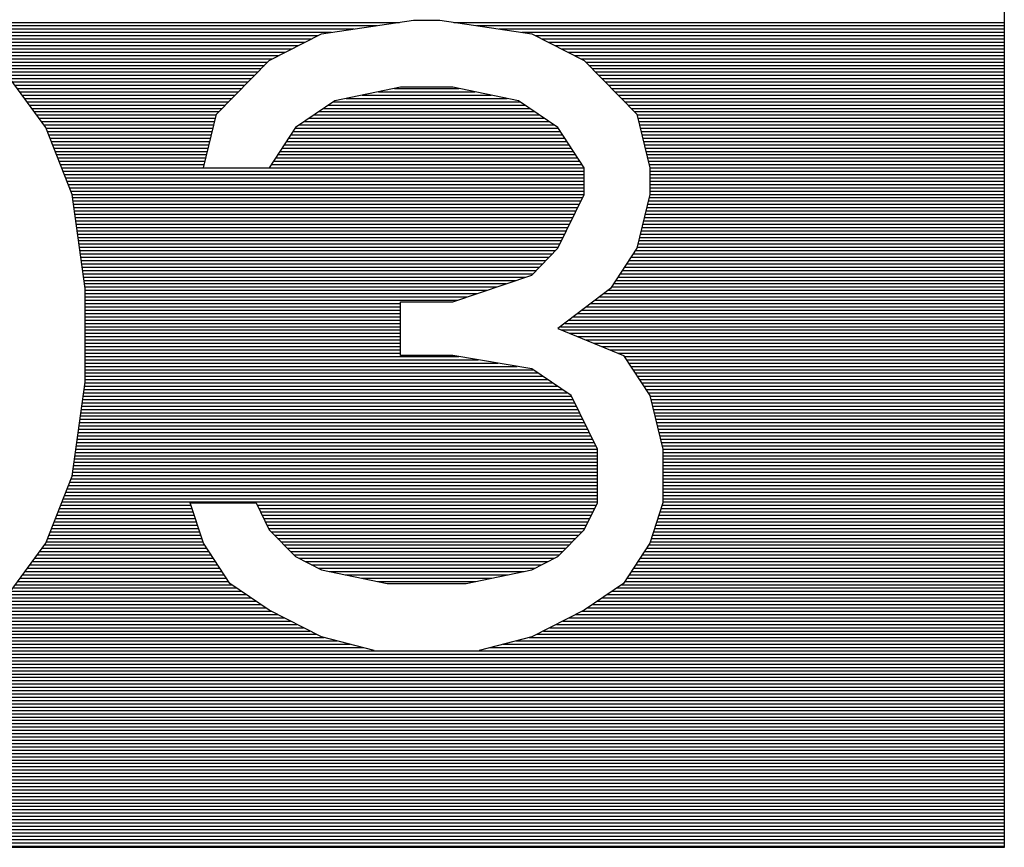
# Model space of a CAD drawing. Header units: millimetres. Extents: x 0 to 420, y -116 to 297.
# Tile 41 of 73: x 240 to 252, y 105 to 116. Entities that reach past the tile are written whole.
import ezdxf

# ---------------------------------------------------------------- set-up
doc = ezdxf.new("R2010")
doc.units = ezdxf.units.MM
doc.header["$LTSCALE"] = 23.1
doc.layers.get('0').update_dxf_attribs({"linetype": 'CONTINUOUS'})

msp = doc.modelspace()

# ---------------------------------------------------------------- linework, layer by layer
at = {"color": 7, "linetype": 'Continuous'}
for p, q in [((252.435, 105.033), (252.435, 131.033)), ((243.768, 115.362), (244.935, 115.533)), ((244.935, 115.533), (245.268, 115.533)), ((245.268, 115.533), (246.435, 115.362)), ((243.101, 115.022), (243.768, 115.362)), ((246.435, 115.362), (247.101, 115.022)), ((242.435, 114.341), (243.101, 115.022)), ((247.101, 115.022), (247.768, 114.341)), ((240.268, 114.171), (239.768, 114.852)), ((244.768, 114.682), (243.935, 114.511)), ((245.435, 114.682), (244.768, 114.682)), ((246.268, 114.511), (245.435, 114.682)), ((243.935, 114.511), (243.435, 114.171)), ((246.768, 114.171), (246.268, 114.511)), ((242.268, 113.66), (242.435, 114.341)), ((247.768, 114.341), (247.935, 113.66)), ((240.601, 113.32), (240.268, 114.171)), ((243.435, 114.171), (243.101, 113.66)), ((247.101, 113.66), (246.768, 114.171)), ((247.101, 113.32), (247.101, 113.66)), ((247.935, 113.66), (247.935, 113.32)), ((240.768, 112.128), (240.601, 113.32)), ((246.768, 112.639), (247.101, 113.32)), ((247.935, 113.32), (247.768, 112.639)), ((246.435, 112.299), (246.768, 112.639)), ((247.768, 112.639), (247.435, 112.128)), ((245.435, 111.958), (246.435, 112.299)), ((240.768, 110.937), (240.768, 112.128)), ((247.435, 112.128), (246.768, 111.618)), ((244.768, 111.958), (245.435, 111.958)), ((244.768, 111.277), (244.768, 111.958)), ((246.768, 111.618), (247.601, 111.277)), ((245.435, 111.277), (244.768, 111.277)), ((246.435, 111.107), (245.435, 111.277)), ((247.601, 111.277), (247.935, 110.767)), ((246.935, 110.767), (246.435, 111.107)), ((240.601, 109.745), (240.768, 110.937)), ((247.268, 110.086), (246.935, 110.767)), ((247.935, 110.767), (248.101, 110.086)), ((247.268, 109.405), (247.268, 110.086)), ((248.101, 110.086), (248.101, 109.405)), ((240.268, 108.894), (240.601, 109.745)), ((242.101, 109.405), (242.935, 109.405)), ((242.268, 108.894), (242.101, 109.405)), ((242.935, 109.405), (243.101, 109.065)), ((247.101, 109.065), (247.268, 109.405)), ((248.101, 109.405), (247.935, 108.894)), ((243.101, 109.065), (243.435, 108.724)), ((246.768, 108.724), (247.101, 109.065)), ((239.768, 108.213), (240.268, 108.894)), ((242.601, 108.384), (242.268, 108.894)), ((247.935, 108.894), (247.601, 108.384)), ((243.435, 108.724), (243.768, 108.554)), ((246.435, 108.554), (246.768, 108.724)), ((243.768, 108.554), (244.601, 108.384)), ((245.601, 108.384), (246.435, 108.554)), ((243.101, 108.043), (242.601, 108.384)), ((244.601, 108.384), (245.601, 108.384)), ((247.601, 108.384), (247.101, 108.043)), ((243.768, 107.703), (243.101, 108.043)), ((247.101, 108.043), (246.435, 107.703)), ((244.435, 107.533), (243.768, 107.703)), ((246.435, 107.703), (245.768, 107.533)), ((192.435, 105.033), (252.435, 105.033))]:
    msp.add_line(p, q, dxfattribs=at)
at = {"color": 2, "linetype": 'Continuous'}
for p, q in [((238.229, 115.507), (244.756, 115.507)), ((245.446, 115.507), (252.435, 115.507)), ((238.434, 115.465), (244.469, 115.465)), ((238.64, 115.423), (244.181, 115.423)), ((238.845, 115.381), (243.893, 115.381)), ((245.734, 115.465), (252.435, 115.465)), ((246.022, 115.423), (252.435, 115.423)), ((246.31, 115.381), (252.435, 115.381)), ((238.973, 115.339), (243.721, 115.339)), ((239.042, 115.297), (243.639, 115.297)), ((239.111, 115.255), (243.557, 115.255)), ((246.481, 115.339), (252.435, 115.339)), ((246.563, 115.297), (252.435, 115.297)), ((246.646, 115.255), (252.435, 115.255)), ((239.179, 115.213), (243.475, 115.213)), ((239.248, 115.171), (243.392, 115.171)), ((239.316, 115.129), (243.31, 115.129)), ((246.728, 115.213), (252.435, 115.213)), ((246.81, 115.171), (252.435, 115.171)), ((246.892, 115.129), (252.435, 115.129)), ((239.385, 115.087), (243.228, 115.087)), ((239.453, 115.045), (243.146, 115.045)), ((239.522, 115.003), (243.082, 115.003)), ((246.975, 115.087), (252.435, 115.087)), ((247.057, 115.045), (252.435, 115.045)), ((247.12, 115.003), (252.435, 115.003)), ((239.59, 114.961), (243.041, 114.961)), ((239.659, 114.919), (243, 114.919)), ((239.727, 114.877), (242.959, 114.877)), ((247.161, 114.961), (252.435, 114.961)), ((247.202, 114.919), (252.435, 114.919)), ((247.244, 114.877), (252.435, 114.877)), ((239.781, 114.835), (242.918, 114.835)), ((239.811, 114.793), (242.877, 114.793)), ((239.842, 114.751), (242.836, 114.751)), ((247.285, 114.835), (252.435, 114.835)), ((247.326, 114.793), (252.435, 114.793)), ((247.367, 114.751), (252.435, 114.751)), ((239.873, 114.709), (242.794, 114.709)), ((239.904, 114.667), (242.753, 114.667)), ((239.935, 114.625), (242.712, 114.625)), ((244.489, 114.625), (245.713, 114.625)), ((244.695, 114.667), (245.508, 114.667)), ((247.408, 114.709), (252.435, 114.709)), ((247.449, 114.667), (252.435, 114.667)), ((247.49, 114.625), (252.435, 114.625)), ((239.966, 114.583), (242.671, 114.583)), ((239.996, 114.541), (242.63, 114.541)), ((244.078, 114.541), (246.125, 114.541)), ((244.284, 114.583), (245.919, 114.583)), ((247.531, 114.583), (252.435, 114.583)), ((247.573, 114.541), (252.435, 114.541)), ((240.027, 114.499), (242.589, 114.499)), ((240.058, 114.457), (242.548, 114.457)), ((240.089, 114.415), (242.507, 114.415)), ((243.793, 114.415), (246.41, 114.415)), ((243.854, 114.457), (246.348, 114.457)), ((243.916, 114.499), (246.287, 114.499)), ((247.614, 114.499), (252.435, 114.499)), ((247.655, 114.457), (252.435, 114.457)), ((247.696, 114.415), (252.435, 114.415)), ((240.12, 114.373), (242.465, 114.373)), ((240.151, 114.331), (242.432, 114.331)), ((240.181, 114.289), (242.422, 114.289)), ((243.607, 114.289), (246.595, 114.289)), ((243.669, 114.331), (246.533, 114.331)), ((243.731, 114.373), (246.472, 114.373)), ((247.737, 114.373), (252.435, 114.373)), ((247.771, 114.331), (252.435, 114.331)), ((247.781, 114.289), (252.435, 114.289)), ((240.212, 114.247), (242.411, 114.247)), ((240.243, 114.205), (242.401, 114.205)), ((240.271, 114.163), (242.391, 114.163)), ((243.429, 114.163), (246.773, 114.163)), ((243.484, 114.205), (246.718, 114.205)), ((243.546, 114.247), (246.657, 114.247)), ((247.791, 114.247), (252.435, 114.247)), ((247.801, 114.205), (252.435, 114.205)), ((247.812, 114.163), (252.435, 114.163)), ((240.288, 114.121), (242.381, 114.121)), ((240.304, 114.079), (242.37, 114.079)), ((240.321, 114.037), (242.36, 114.037)), ((243.347, 114.037), (246.856, 114.037)), ((243.374, 114.079), (246.828, 114.079)), ((243.402, 114.121), (246.801, 114.121)), ((247.822, 114.121), (252.435, 114.121)), ((247.832, 114.079), (252.435, 114.079)), ((247.842, 114.037), (252.435, 114.037)), ((240.337, 113.995), (242.35, 113.995)), ((240.353, 113.953), (242.339, 113.953)), ((240.37, 113.911), (242.329, 113.911)), ((243.265, 113.911), (246.938, 113.911)), ((243.292, 113.953), (246.91, 113.953)), ((243.32, 113.995), (246.883, 113.995)), ((247.853, 113.995), (252.435, 113.995)), ((247.863, 113.953), (252.435, 113.953)), ((247.873, 113.911), (252.435, 113.911)), ((240.386, 113.869), (242.319, 113.869)), ((240.403, 113.827), (242.309, 113.827)), ((240.419, 113.785), (242.298, 113.785)), ((243.182, 113.785), (247.02, 113.785)), ((243.21, 113.827), (246.993, 113.827)), ((243.237, 113.869), (246.965, 113.869)), ((247.884, 113.869), (252.435, 113.869)), ((247.894, 113.827), (252.435, 113.827)), ((247.904, 113.785), (252.435, 113.785)), ((240.436, 113.743), (242.288, 113.743)), ((240.452, 113.701), (242.278, 113.701)), ((240.469, 113.659), (247.101, 113.659)), ((243.128, 113.701), (247.075, 113.701)), ((243.155, 113.743), (247.048, 113.743)), ((247.914, 113.743), (252.435, 113.743)), ((247.925, 113.701), (252.435, 113.701)), ((247.935, 113.659), (252.435, 113.659)), ((240.485, 113.617), (247.101, 113.617)), ((240.501, 113.575), (247.101, 113.575)), ((240.518, 113.533), (247.101, 113.533)), ((247.935, 113.617), (252.435, 113.617)), ((247.935, 113.575), (252.435, 113.575)), ((247.935, 113.533), (252.435, 113.533)), ((240.534, 113.491), (247.101, 113.491)), ((240.551, 113.449), (247.101, 113.449)), ((240.567, 113.407), (247.101, 113.407)), ((247.935, 113.491), (252.435, 113.491)), ((247.935, 113.449), (252.435, 113.449)), ((247.935, 113.407), (252.435, 113.407)), ((240.584, 113.365), (247.101, 113.365)), ((240.6, 113.323), (247.101, 113.323)), ((240.607, 113.281), (247.082, 113.281)), ((247.925, 113.281), (252.435, 113.281)), ((247.935, 113.365), (252.435, 113.365)), ((247.935, 113.323), (252.435, 113.323)), ((240.613, 113.239), (247.061, 113.239)), ((240.619, 113.197), (247.041, 113.197)), ((240.624, 113.155), (247.02, 113.155)), ((247.894, 113.155), (252.435, 113.155)), ((247.904, 113.197), (252.435, 113.197)), ((247.915, 113.239), (252.435, 113.239)), ((240.63, 113.113), (247, 113.113)), ((240.636, 113.071), (246.979, 113.071)), ((240.642, 113.029), (246.959, 113.029)), ((247.863, 113.029), (252.435, 113.029)), ((247.874, 113.071), (252.435, 113.071)), ((247.884, 113.113), (252.435, 113.113)), ((240.648, 112.987), (246.938, 112.987)), ((240.654, 112.945), (246.918, 112.945)), ((240.66, 112.903), (246.897, 112.903)), ((247.832, 112.903), (252.435, 112.903)), ((247.843, 112.945), (252.435, 112.945)), ((247.853, 112.987), (252.435, 112.987)), ((240.666, 112.861), (246.876, 112.861)), ((240.671, 112.819), (246.856, 112.819)), ((240.677, 112.777), (246.835, 112.777)), ((247.802, 112.777), (252.435, 112.777)), ((247.812, 112.819), (252.435, 112.819)), ((247.822, 112.861), (252.435, 112.861)), ((240.683, 112.735), (246.815, 112.735)), ((240.689, 112.693), (246.794, 112.693)), ((240.695, 112.651), (246.774, 112.651)), ((247.771, 112.651), (252.435, 112.651)), ((247.781, 112.693), (252.435, 112.693)), ((247.791, 112.735), (252.435, 112.735)), ((240.701, 112.609), (246.738, 112.609)), ((240.707, 112.567), (246.697, 112.567)), ((240.713, 112.525), (246.656, 112.525)), ((247.693, 112.525), (252.435, 112.525)), ((247.721, 112.567), (252.435, 112.567)), ((247.748, 112.609), (252.435, 112.609)), ((240.718, 112.483), (246.615, 112.483)), ((240.724, 112.441), (246.574, 112.441)), ((240.73, 112.399), (246.533, 112.399)), ((247.611, 112.399), (252.435, 112.399)), ((247.638, 112.441), (252.435, 112.441)), ((247.666, 112.483), (252.435, 112.483)), ((240.736, 112.357), (246.491, 112.357)), ((240.742, 112.315), (246.45, 112.315)), ((240.748, 112.273), (246.358, 112.273)), ((247.529, 112.273), (252.435, 112.273)), ((247.556, 112.315), (252.435, 112.315)), ((247.584, 112.357), (252.435, 112.357)), ((240.754, 112.231), (246.235, 112.231)), ((240.76, 112.189), (246.112, 112.189)), ((240.765, 112.147), (245.988, 112.147)), ((247.447, 112.147), (252.435, 112.147)), ((247.474, 112.189), (252.435, 112.189)), ((247.501, 112.231), (252.435, 112.231)), ((240.768, 112.105), (245.865, 112.105)), ((240.768, 112.063), (245.741, 112.063)), ((240.768, 112.021), (245.618, 112.021)), ((247.294, 112.021), (252.435, 112.021)), ((247.349, 112.063), (252.435, 112.063)), ((247.404, 112.105), (252.435, 112.105)), ((240.768, 111.979), (245.495, 111.979)), ((240.768, 111.937), (244.768, 111.937)), ((240.768, 111.895), (244.768, 111.895)), ((247.129, 111.895), (252.435, 111.895)), ((247.184, 111.937), (252.435, 111.937)), ((247.239, 111.979), (252.435, 111.979)), ((240.768, 111.853), (244.768, 111.853)), ((240.768, 111.811), (244.768, 111.811)), ((240.768, 111.769), (244.768, 111.769)), ((246.965, 111.769), (252.435, 111.769)), ((247.02, 111.811), (252.435, 111.811)), ((247.075, 111.853), (252.435, 111.853)), ((240.768, 111.727), (244.768, 111.727)), ((240.768, 111.685), (244.768, 111.685)), ((240.768, 111.643), (244.768, 111.643)), ((246.8, 111.643), (252.435, 111.643)), ((246.855, 111.685), (252.435, 111.685)), ((246.91, 111.727), (252.435, 111.727)), ((240.768, 111.601), (244.768, 111.601)), ((240.768, 111.559), (244.768, 111.559)), ((240.768, 111.517), (244.768, 111.517)), ((246.81, 111.601), (252.435, 111.601)), ((246.913, 111.559), (252.435, 111.559)), ((247.015, 111.517), (252.435, 111.517)), ((240.768, 111.475), (244.768, 111.475)), ((240.768, 111.433), (244.768, 111.433)), ((240.768, 111.391), (244.768, 111.391)), ((247.118, 111.475), (252.435, 111.475)), ((247.221, 111.433), (252.435, 111.433)), ((247.324, 111.391), (252.435, 111.391)), ((240.768, 111.349), (244.768, 111.349)), ((240.768, 111.307), (244.768, 111.307)), ((240.768, 111.265), (245.509, 111.265)), ((247.427, 111.349), (252.435, 111.349)), ((247.529, 111.307), (252.435, 111.307)), ((247.61, 111.265), (252.435, 111.265)), ((240.768, 111.223), (245.756, 111.223)), ((240.768, 111.181), (246.003, 111.181)), ((240.768, 111.139), (246.249, 111.139)), ((247.637, 111.223), (252.435, 111.223)), ((247.664, 111.181), (252.435, 111.181)), ((247.692, 111.139), (252.435, 111.139)), ((240.768, 111.097), (246.45, 111.097)), ((240.768, 111.055), (246.512, 111.055)), ((240.768, 111.013), (246.573, 111.013)), ((247.719, 111.097), (252.435, 111.097)), ((247.747, 111.055), (252.435, 111.055)), ((247.774, 111.013), (252.435, 111.013)), ((240.761, 110.887), (246.758, 110.887)), ((240.767, 110.929), (246.697, 110.929)), ((240.768, 110.971), (246.635, 110.971)), ((247.801, 110.971), (252.435, 110.971)), ((247.829, 110.929), (252.435, 110.929)), ((247.856, 110.887), (252.435, 110.887)), ((240.743, 110.761), (246.938, 110.761)), ((240.749, 110.803), (246.882, 110.803)), ((240.755, 110.845), (246.82, 110.845)), ((247.884, 110.845), (252.435, 110.845)), ((247.911, 110.803), (252.435, 110.803)), ((247.936, 110.761), (252.435, 110.761)), ((240.726, 110.635), (246.999, 110.635)), ((240.732, 110.677), (246.979, 110.677)), ((240.737, 110.719), (246.958, 110.719)), ((247.946, 110.719), (252.435, 110.719)), ((247.957, 110.677), (252.435, 110.677)), ((247.967, 110.635), (252.435, 110.635)), ((240.708, 110.509), (247.061, 110.509)), ((240.714, 110.551), (247.04, 110.551)), ((240.72, 110.593), (247.02, 110.593)), ((247.977, 110.593), (252.435, 110.593)), ((247.987, 110.551), (252.435, 110.551)), ((247.998, 110.509), (252.435, 110.509)), ((240.69, 110.383), (247.123, 110.383)), ((240.696, 110.425), (247.102, 110.425)), ((240.702, 110.467), (247.081, 110.467)), ((248.008, 110.467), (252.435, 110.467)), ((248.018, 110.425), (252.435, 110.425)), ((248.029, 110.383), (252.435, 110.383)), ((240.673, 110.257), (247.184, 110.257)), ((240.679, 110.299), (247.164, 110.299)), ((240.685, 110.341), (247.143, 110.341)), ((248.039, 110.341), (252.435, 110.341)), ((248.049, 110.299), (252.435, 110.299)), ((248.059, 110.257), (252.435, 110.257)), ((240.655, 110.131), (247.246, 110.131)), ((240.661, 110.173), (247.225, 110.173)), ((240.667, 110.215), (247.205, 110.215)), ((248.07, 110.215), (252.435, 110.215)), ((248.08, 110.173), (252.435, 110.173)), ((248.09, 110.131), (252.435, 110.131)), ((240.638, 110.005), (247.268, 110.005)), ((240.643, 110.047), (247.268, 110.047)), ((240.649, 110.089), (247.267, 110.089)), ((248.101, 110.089), (252.435, 110.089)), ((248.101, 110.047), (252.435, 110.047)), ((248.101, 110.005), (252.435, 110.005)), ((240.62, 109.879), (247.268, 109.879)), ((240.626, 109.921), (247.268, 109.921)), ((240.632, 109.963), (247.268, 109.963)), ((248.101, 109.963), (252.435, 109.963)), ((248.101, 109.921), (252.435, 109.921)), ((248.101, 109.879), (252.435, 109.879)), ((240.602, 109.753), (247.268, 109.753)), ((240.608, 109.795), (247.268, 109.795)), ((240.614, 109.837), (247.268, 109.837)), ((248.101, 109.837), (252.435, 109.837)), ((248.101, 109.795), (252.435, 109.795)), ((248.101, 109.753), (252.435, 109.753)), ((240.555, 109.627), (247.268, 109.627)), ((240.571, 109.669), (247.268, 109.669)), ((240.588, 109.711), (247.268, 109.711)), ((248.101, 109.711), (252.435, 109.711)), ((248.101, 109.669), (252.435, 109.669)), ((248.101, 109.627), (252.435, 109.627)), ((240.505, 109.501), (247.268, 109.501)), ((240.522, 109.543), (247.268, 109.543)), ((240.538, 109.585), (247.268, 109.585)), ((248.101, 109.585), (252.435, 109.585)), ((248.101, 109.543), (252.435, 109.543)), ((248.101, 109.501), (252.435, 109.501)), ((240.456, 109.375), (242.111, 109.375)), ((240.472, 109.417), (247.268, 109.417)), ((240.489, 109.459), (247.268, 109.459)), ((242.949, 109.375), (247.253, 109.375)), ((248.091, 109.375), (252.435, 109.375)), ((248.101, 109.459), (252.435, 109.459)), ((248.101, 109.417), (252.435, 109.417)), ((240.423, 109.291), (242.139, 109.291)), ((240.44, 109.333), (242.125, 109.333)), ((242.97, 109.333), (247.233, 109.333)), ((242.991, 109.291), (247.212, 109.291)), ((248.064, 109.291), (252.435, 109.291)), ((248.078, 109.333), (252.435, 109.333)), ((240.374, 109.165), (242.18, 109.165)), ((240.39, 109.207), (242.166, 109.207)), ((240.407, 109.249), (242.152, 109.249)), ((243.011, 109.249), (247.191, 109.249)), ((243.032, 109.207), (247.171, 109.207)), ((243.052, 109.165), (247.15, 109.165)), ((248.023, 109.165), (252.435, 109.165)), ((248.037, 109.207), (252.435, 109.207)), ((248.05, 109.249), (252.435, 109.249)), ((240.324, 109.039), (242.221, 109.039)), ((240.341, 109.081), (242.207, 109.081)), ((240.357, 109.123), (242.193, 109.123)), ((243.073, 109.123), (247.13, 109.123)), ((243.093, 109.081), (247.109, 109.081)), ((243.127, 109.039), (247.076, 109.039)), ((247.982, 109.039), (252.435, 109.039)), ((247.995, 109.081), (252.435, 109.081)), ((248.009, 109.123), (252.435, 109.123)), ((240.275, 108.913), (242.262, 108.913)), ((240.292, 108.955), (242.248, 108.955)), ((240.308, 108.997), (242.235, 108.997)), ((243.168, 108.997), (247.035, 108.997)), ((243.209, 108.955), (246.994, 108.955)), ((243.25, 108.913), (246.953, 108.913)), ((247.941, 108.913), (252.435, 108.913)), ((247.954, 108.955), (252.435, 108.955)), ((247.968, 108.997), (252.435, 108.997)), ((240.189, 108.787), (242.338, 108.787)), ((240.22, 108.829), (242.311, 108.829)), ((240.251, 108.871), (242.283, 108.871)), ((243.291, 108.871), (246.911, 108.871)), ((243.332, 108.829), (246.87, 108.829)), ((243.373, 108.787), (246.829, 108.787)), ((247.864, 108.787), (252.435, 108.787)), ((247.892, 108.829), (252.435, 108.829)), ((247.919, 108.871), (252.435, 108.871)), ((240.096, 108.661), (242.42, 108.661)), ((240.127, 108.703), (242.393, 108.703)), ((240.158, 108.745), (242.366, 108.745)), ((243.415, 108.745), (246.788, 108.745)), ((243.477, 108.703), (246.726, 108.703)), ((243.559, 108.661), (246.644, 108.661)), ((247.782, 108.661), (252.435, 108.661)), ((247.809, 108.703), (252.435, 108.703)), ((247.837, 108.745), (252.435, 108.745)), ((240.004, 108.535), (242.503, 108.535)), ((240.035, 108.577), (242.475, 108.577)), ((240.065, 108.619), (242.448, 108.619)), ((243.641, 108.619), (246.561, 108.619)), ((243.723, 108.577), (246.479, 108.577)), ((243.862, 108.535), (246.34, 108.535)), ((247.7, 108.535), (252.435, 108.535)), ((247.727, 108.577), (252.435, 108.577)), ((247.755, 108.619), (252.435, 108.619)), ((239.911, 108.409), (242.585, 108.409)), ((239.942, 108.451), (242.558, 108.451)), ((239.973, 108.493), (242.53, 108.493)), ((244.068, 108.493), (246.135, 108.493)), ((244.274, 108.451), (245.929, 108.451)), ((244.479, 108.409), (245.723, 108.409)), ((247.618, 108.409), (252.435, 108.409)), ((247.645, 108.451), (252.435, 108.451)), ((247.672, 108.493), (252.435, 108.493)), ((239.819, 108.283), (242.75, 108.283)), ((239.85, 108.325), (242.688, 108.325)), ((239.88, 108.367), (242.626, 108.367)), ((247.453, 108.283), (252.435, 108.283)), ((247.515, 108.325), (252.435, 108.325)), ((247.576, 108.367), (252.435, 108.367)), ((239.675, 108.157), (242.935, 108.157)), ((239.744, 108.199), (242.873, 108.199)), ((239.788, 108.241), (242.811, 108.241)), ((247.268, 108.157), (252.435, 108.157)), ((247.329, 108.199), (252.435, 108.199)), ((247.391, 108.241), (252.435, 108.241)), ((239.47, 108.031), (243.126, 108.031)), ((239.538, 108.073), (243.058, 108.073)), ((239.607, 108.115), (242.996, 108.115)), ((247.077, 108.031), (252.435, 108.031)), ((247.144, 108.073), (252.435, 108.073)), ((247.206, 108.115), (252.435, 108.115)), ((239.264, 107.905), (243.373, 107.905)), ((239.332, 107.947), (243.291, 107.947)), ((239.401, 107.989), (243.208, 107.989)), ((246.83, 107.905), (252.435, 107.905)), ((246.912, 107.947), (252.435, 107.947)), ((246.994, 107.989), (252.435, 107.989)), ((239.058, 107.779), (243.62, 107.779)), ((239.127, 107.821), (243.537, 107.821)), ((239.195, 107.863), (243.455, 107.863)), ((246.583, 107.779), (252.435, 107.779)), ((246.665, 107.821), (252.435, 107.821)), ((246.748, 107.863), (252.435, 107.863)), ((238.689, 107.653), (243.965, 107.653)), ((238.894, 107.695), (243.8, 107.695)), ((238.99, 107.737), (243.702, 107.737)), ((246.238, 107.653), (252.435, 107.653)), ((246.402, 107.695), (252.435, 107.695)), ((246.501, 107.737), (252.435, 107.737)), ((192.435, 107.527), (252.435, 107.527)), ((238.278, 107.569), (244.294, 107.569)), ((238.483, 107.611), (244.129, 107.611)), ((245.909, 107.569), (252.435, 107.569)), ((246.073, 107.611), (252.435, 107.611)), ((192.435, 107.485), (252.435, 107.485)), ((192.435, 107.443), (252.435, 107.443)), ((192.435, 107.401), (252.435, 107.401)), ((192.435, 107.359), (252.435, 107.359)), ((192.435, 107.317), (252.435, 107.317)), ((192.435, 107.275), (252.435, 107.275)), ((192.435, 107.233), (252.435, 107.233)), ((192.435, 107.191), (252.435, 107.191)), ((192.435, 107.149), (252.435, 107.149)), ((192.435, 107.107), (252.435, 107.107)), ((192.435, 107.065), (252.435, 107.065)), ((192.435, 107.023), (252.435, 107.023)), ((192.435, 106.981), (252.435, 106.981)), ((192.435, 106.939), (252.435, 106.939)), ((192.435, 106.897), (252.435, 106.897)), ((192.435, 106.855), (252.435, 106.855)), ((192.435, 106.813), (252.435, 106.813)), ((192.435, 106.771), (252.435, 106.771)), ((192.435, 106.729), (252.435, 106.729)), ((192.435, 106.687), (252.435, 106.687)), ((192.435, 106.645), (252.435, 106.645)), ((192.435, 106.603), (252.435, 106.603)), ((192.435, 106.561), (252.435, 106.561)), ((192.435, 106.519), (252.435, 106.519)), ((192.435, 106.477), (252.435, 106.477)), ((192.435, 106.435), (252.435, 106.435)), ((192.435, 106.393), (252.435, 106.393)), ((192.435, 106.351), (252.435, 106.351)), ((192.435, 106.309), (252.435, 106.309)), ((192.435, 106.267), (252.435, 106.267)), ((192.435, 106.225), (252.435, 106.225)), ((192.435, 106.183), (252.435, 106.183)), ((192.435, 106.141), (252.435, 106.141)), ((192.435, 106.099), (252.435, 106.099)), ((192.435, 106.057), (252.435, 106.057)), ((192.435, 106.015), (252.435, 106.015)), ((192.435, 105.973), (252.435, 105.973)), ((192.435, 105.931), (252.435, 105.931)), ((192.435, 105.889), (252.435, 105.889)), ((192.435, 105.847), (252.435, 105.847)), ((192.435, 105.805), (252.435, 105.805)), ((192.435, 105.763), (252.435, 105.763)), ((192.435, 105.721), (252.435, 105.721)), ((192.435, 105.679), (252.435, 105.679)), ((192.435, 105.637), (252.435, 105.637)), ((192.435, 105.595), (252.435, 105.595)), ((192.435, 105.553), (252.435, 105.553)), ((192.435, 105.511), (252.435, 105.511)), ((192.435, 105.469), (252.435, 105.469)), ((192.435, 105.427), (252.435, 105.427)), ((192.435, 105.385), (252.435, 105.385)), ((192.435, 105.343), (252.435, 105.343)), ((192.435, 105.301), (252.435, 105.301)), ((192.435, 105.259), (252.435, 105.259)), ((192.435, 105.217), (252.435, 105.217)), ((192.435, 105.175), (252.435, 105.175)), ((192.435, 105.133), (252.435, 105.133)), ((192.435, 105.091), (252.435, 105.091)), ((192.435, 105.049), (252.435, 105.049))]:
    msp.add_line(p, q, dxfattribs=at)

doc.saveas('drawing.dxf')
